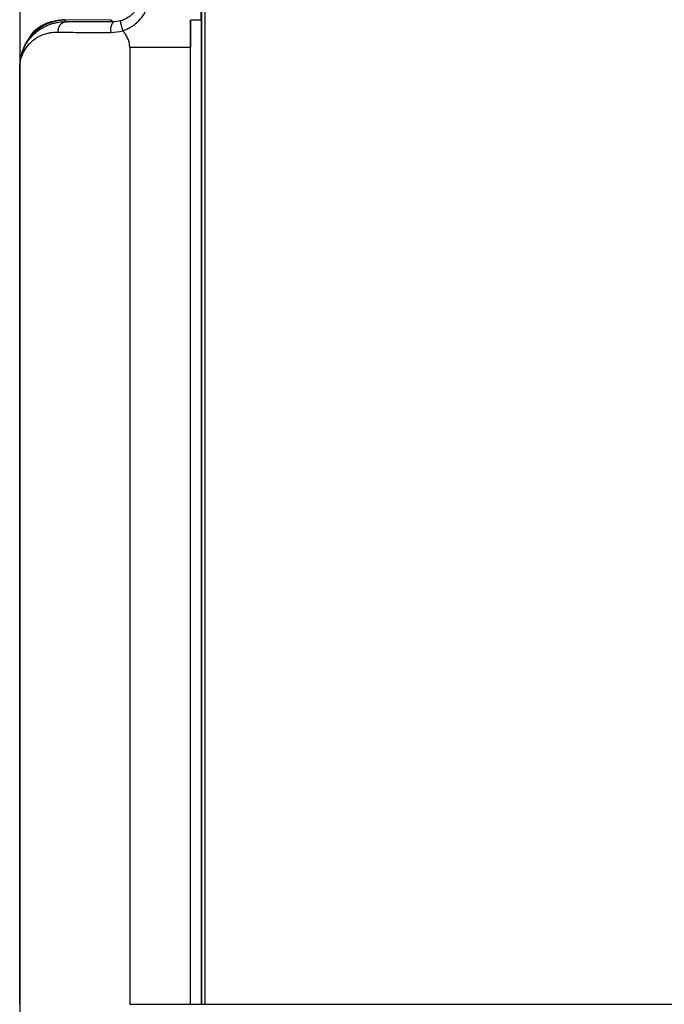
# Model space of a CAD drawing. Header units: millimetres. Extents: x 0 to 423, y 0 to 297.
# Tile 5 of 41: x 77 to 108, y 159 to 206. Entities that reach past the tile are written whole.
import ezdxf

# ---------------------------------------------------------------- set-up
doc = ezdxf.new("R2010")
doc.units = ezdxf.units.MM
doc.layers.add('实线', color=2, linetype='Continuous', lineweight=25)

msp = doc.modelspace()

# ---------------------------------------------------------------- linework, layer by layer
at = {"layer": '实线', "color": 2, "linetype": 'Continuous', "lineweight": 25, "true_color": 0xffff00}
for p, q in [((85.806, 209.9899), (85.806, 159.4699)), ((85.9725, 209.9899), (85.9725, 159.4699)), ((77.1437, 209.3822), (77.1437, 204.2754)), ((81.4942, 206.4234), (79.2917, 206.3997)), ((79.3628, 206.3286), (79.2917, 206.3997)), ((81.4942, 206.4234), (81.5985, 206.3191)), ((85.7914, 206.3991), (85.276, 206.3991)), ((85.276, 206.3991), (85.276, 205.0911)), ((85.7914, 206.3991), (85.7914, 159.4699)), ((85.276, 205.0911), (82.3855, 205.0911)), ((82.3855, 205.0911), (82.3855, 159.4699)), ((85.276, 159.4699), (85.276, 205.0911)), ((77.1437, 204.2754), (77.1437, 100.0036)), ((77.1537, 204.2327), (77.1508, 204.2356)), ((77.1508, 204.2356), (77.1508, 159.4699)), ((77.1537, 159.4699), (77.1537, 204.2327)), ((82.3855, 159.4699), (85.276, 159.4699)), ((85.276, 159.4699), (85.7914, 159.4699)), ((85.7914, 159.4699), (85.806, 159.4699)), ((85.806, 159.4699), (85.9725, 159.4699)), ((85.9725, 159.4699), (143.2546, 159.4699))]:
    msp.add_line(p, q, dxfattribs=at)
for centre, radius, start, end in [((79.4238, 205.8669), 0.4657, 97.52321, 184.6501), ((82.0954, 205.9376), 0.6265, 142.48226, 190.84192)]:
    msp.add_arc(centre, radius, start, end, dxfattribs=at)
msp.add_ellipse((79.3156, 204.235), major_axis=(1.531, -1.531), ratio=0.9996955, start_param=2.3671186, end_param=3.9268385, dxfattribs=at)
for points, knots in [([(85.7914, 206.3991), (85.7906, 206.7258), (85.7891, 207.0465), (85.7849, 207.6641), (85.7822, 207.9608), (85.7759, 208.5231), (85.7723, 208.7887), (85.7647, 209.2907), (85.7607, 209.5277), (85.7523, 209.9792), (85.748, 210.1937), (85.7413, 210.4993), (85.7367, 210.6975), (85.7318, 210.8842), (85.7269, 211.0642), (85.7243, 211.1509), (85.7193, 211.3165), (85.7168, 211.3956), (85.7117, 211.5471), (85.7092, 211.6197), (85.7041, 211.7617), (85.7015, 211.8325), (85.6988, 211.897)], [0, 0, 0, 0, 0.125, 0.125, 0.25, 0.25, 0.375, 0.375, 0.5, 0.5, 0.625, 0.625, 0.6875, 0.75, 0.75, 0.8125, 0.8125, 0.875, 0.875, 0.9375, 0.9375, 1, 1, 1, 1]), ([(82.9088, 207.6345), (82.9084, 207.6149), (82.9077, 207.5758), (82.9032, 207.516), (82.8961, 207.456), (82.8862, 207.3958), (82.8734, 207.3357), (82.8578, 207.2757), (82.8393, 207.216), (82.8179, 207.1569), (82.7936, 207.0984), (82.7663, 207.0407), (82.7361, 206.9841), (82.7028, 206.9286), (82.6553, 206.8575), (82.5892, 206.7733), (82.5004, 206.6808), (82.4028, 206.5972), (82.2977, 206.523), (82.1858, 206.4594), (82.0685, 206.4058), (81.9867, 206.3801), (81.9458, 206.3673)], [0, 0, 0, 0, 0.0402279, 0.0801067, 0.1196445, 0.1588511, 0.197738, 0.2363196, 0.2746138, 0.312643, 0.3504342, 0.3880205, 0.4254416, 0.4627442, 0.499983, 0.5721068, 0.64379, 0.7152164, 0.7865067, 0.8577187, 0.9288762, 1, 1, 1, 1]), ([(82.0572, 205.9106), (82.079, 205.9172), (82.1278, 205.9319), (82.2072, 205.961), (82.3, 206.0005), (82.4049, 206.0535), (82.5202, 206.1225), (82.665, 206.2258), (82.866, 206.4046), (83.0686, 206.6625), (83.2294, 206.9697), (83.3138, 207.2103), (83.3621, 207.4092), (83.3867, 207.5509), (83.4008, 207.6813), (83.4068, 207.7798), (83.4077, 207.8362), (83.4081, 207.8603)], [0, 0, 0, 0, 0.0260451, 0.0582373, 0.0966465, 0.1413716, 0.1925458, 0.2503446, 0.3449, 0.5003356, 0.6251758, 0.7495725, 0.8042062, 0.8744543, 0.9271449, 0.968973, 1, 1, 1, 1]), ([(77.1537, 204.2327), (77.1544, 204.2607), (77.1558, 204.3167), (77.1622, 204.3997), (77.1715, 204.4818), (77.184, 204.5628), (77.1995, 204.6426), (77.218, 204.7212), (77.2393, 204.7985), (77.2633, 204.8743), (77.29, 204.9485), (77.3193, 205.0212), (77.351, 205.0921), (77.4383, 205.2697), (77.6124, 205.534), (77.849, 205.7721), (78.0581, 205.9325), (78.2201, 206.0351), (78.3933, 206.1241), (78.5714, 206.1972), (78.7545, 206.2543), (78.9279, 206.2927), (79.0832, 206.3152), (79.2225, 206.3273), (79.3168, 206.3281), (79.3628, 206.3286)], [0, 0, 0, 0, 0.0206177, 0.0412778, 0.0619836, 0.0827383, 0.1035453, 0.1244076, 0.1453285, 0.1663111, 0.1873586, 0.208474, 0.2296604, 0.2509209, 0.3721504, 0.5002749, 0.5576951, 0.6254836, 0.6881193, 0.7504699, 0.8159822, 0.874655, 0.9184159, 0.9601909, 1, 1, 1, 1]), ([(77.5942, 205.5342), (77.6482, 205.6245), (77.8463, 205.9556), (78.4482, 206.3275), (79.0026, 206.4038), (79.2798, 206.4419)], [0, 0, 0, 0, 0.1580576, 0.5790288, 1, 1, 1, 1]), ([(81.5985, 206.3191), (81.5704, 206.319), (81.5129, 206.3186), (81.4257, 206.3182), (81.3354, 206.3178), (81.2011, 206.3173), (81.0589, 206.317), (80.9047, 206.3169), (80.7621, 206.317), (80.6017, 206.3173), (80.4513, 206.3179), (80.2866, 206.3189), (80.1111, 206.3201), (79.9107, 206.3219), (79.72, 206.3239), (79.5369, 206.3261), (79.4209, 206.3277), (79.3628, 206.3286)], [0, 0, 0, 0, 0.029053, 0.0596287, 0.091702, 0.1252344, 0.2048885, 0.2498185, 0.3036097, 0.3747544, 0.4492202, 0.5001122, 0.6002511, 0.7001587, 0.8000153, 0.8999404, 1, 1, 1, 1]), ([(82.0572, 205.9106), (82.0538, 205.923), (82.0469, 205.9478), (82.0369, 205.9845), (82.027, 206.0206), (82.0176, 206.0557), (82.0087, 206.0894), (82.0003, 206.1215), (81.9924, 206.1518), (81.9853, 206.18), (81.9787, 206.206), (81.9714, 206.2357), (81.9632, 206.2694), (81.9548, 206.3056), (81.9483, 206.337), (81.9446, 206.3605), (81.9454, 206.365), (81.9458, 206.3673)], [0, 0, 0, 0, 0.0519229, 0.1039325, 0.1558257, 0.2073994, 0.2584548, 0.3088013, 0.3582602, 0.4066678, 0.4538771, 0.49976, 0.577804, 0.6685912, 0.7707483, 0.8821582, 1, 1, 1, 1]), ([(77.1537, 204.2327), (77.1537, 204.2347), (77.1538, 204.2386), (77.1541, 204.2465), (77.1546, 204.2602), (77.1559, 204.2876), (77.1601, 204.3421), (77.1741, 204.4494), (77.2235, 204.6582), (77.3484, 204.9357), (77.5197, 205.1822), (77.6718, 205.3438), (77.7838, 205.4414), (77.9015, 205.53), (78.0358, 205.6147), (78.1807, 205.6862), (78.3126, 205.7371), (78.4529, 205.7785), (78.5975, 205.8074), (78.7425, 205.8234), (78.8564, 205.8295), (78.9278, 205.8293), (78.9596, 205.8292)], [0, 0, 0, 0, 0.0019702, 0.0039398, 0.0078774, 0.015746, 0.0314597, 0.0628084, 0.1252959, 0.2500087, 0.3749376, 0.4474895, 0.4999276, 0.5487252, 0.6247434, 0.6950739, 0.7495177, 0.8002898, 0.8744452, 0.924433, 0.9663287, 1, 1, 1, 1]), ([(78.9596, 205.8292), (79.265, 205.825), (79.5854, 205.8215), (80.1821, 205.8181), (80.4039, 205.8174), (80.91, 205.8174), (81.1961, 205.8182), (81.4801, 205.8197)], [0, 0, 0, 0, 0.5, 0.5, 0.75, 0.75, 1, 1, 1, 1]), ([(82.064, 205.8935), (82.0632, 205.896), (82.0614, 205.9019), (82.0588, 205.9074), (82.0572, 205.9106)], [0, 0, 0, 0, 0.42542356, 1, 1, 1, 1]), ([(82.3855, 205.0911), (82.3852, 205.1119), (82.3847, 205.1526), (82.3807, 205.2121), (82.3741, 205.2688), (82.3622, 205.3385), (82.3404, 205.4215), (82.291, 205.5489), (82.2222, 205.6666), (82.1381, 205.7897), (82.0915, 205.8549), (82.064, 205.8935)], [0, 0, 0, 0, 0.0705645, 0.1380514, 0.2025933, 0.2643488, 0.378259, 0.493315, 0.7274933, 0.8390048, 1, 1, 1, 1])]:
    msp.add_open_spline(points, degree=3, knots=knots, dxfattribs=at)
for points in [[(81.9458, 206.3673), (81.8305, 206.3352), (81.7144, 206.3196), (81.5985, 206.3191)], [(85.276, 205.0911), (85.276, 205.3091), (85.276, 205.7479), (85.276, 206.1838), (85.276, 206.3991)], [(81.4801, 205.8197), (81.6793, 205.8208), (81.876, 205.8446), (82.064, 205.8935)]]:
    msp.add_open_spline(points, degree=3, dxfattribs=at)

doc.saveas('drawing.dxf')
